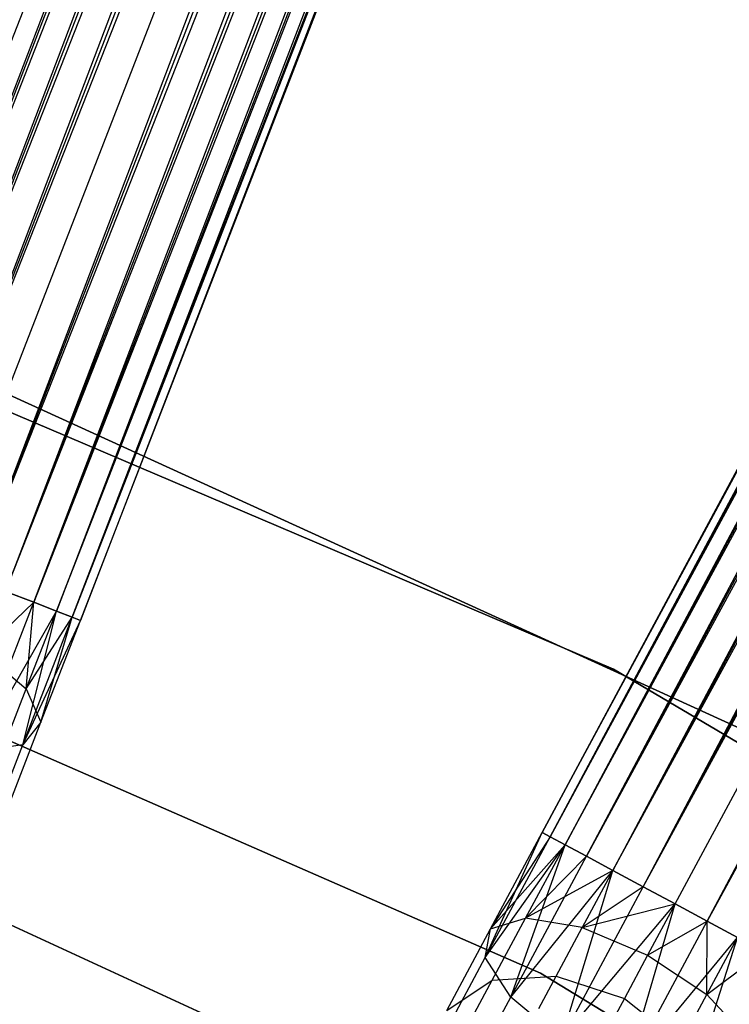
# Model space of a CAD drawing. Extents: x -102 to 101, y -101 to 102.
# Tile 222 of 256: x 15.42 to 20.09, y 37.38 to 43.86. Entities that reach past the tile are written whole.
import ezdxf

# ---------------------------------------------------------------- set-up
doc = ezdxf.new("R2010")
doc.units = 0
doc.header["$LTSCALE"] = 25.4
doc.layers.get('0').update_dxf_attribs({"linetype": 'CONTINUOUS'})

# ---------------------------------------------------------------- blocks, each defined once
blk = doc.blocks.new('NL2500012268_STL')
at = {"color": 0}
for p, q in [((117.6432, 40.5842, 326.7515), (130.9977, 75.4987, 326.9319)), ((117.6432, 40.5842, 326.7515), (130.9977, 75.4987, 326.9319)), ((117.4942, 40.642, 328.0681), (131.1468, 75.4409, 328.2485)), ((117.4942, 40.642, 328.0681), (131.1468, 75.4409, 328.2485)), ((117.6432, 40.5842, 328.2485), (131.1468, 75.4409, 328.2485)), ((117.6432, 40.5842, 328.2485), (131.1468, 75.4409, 328.2485)), ((131.1468, 75.4409, 328.2485), (117.8282, 40.5125, 328.3855)), ((131.1468, 75.4409, 328.2485), (117.8282, 40.5125, 328.3855)), ((131.3318, 75.3693, 326.6146), (117.6432, 40.5842, 326.7515)), ((131.3318, 75.3693, 326.6146), (117.6432, 40.5842, 326.7515)), ((117.8282, 40.5125, 326.6146), (131.3318, 75.3693, 326.6146)), ((117.8282, 40.5125, 326.6146), (131.3318, 75.3693, 326.6146)), ((118.0384, 40.4311, 326.5291), (131.3318, 75.3693, 326.6146)), ((118.0384, 40.4311, 326.5291), (131.3318, 75.3693, 326.6146)), ((117.8282, 40.5125, 328.3855), (131.542, 75.2878, 328.4709)), ((117.8282, 40.5125, 328.3855), (131.542, 75.2878, 328.4709)), ((118.0384, 40.4311, 328.4709), (131.542, 75.2878, 328.4709)), ((118.0384, 40.4311, 328.4709), (131.542, 75.2878, 328.4709)), ((118.0384, 40.4311, 326.5291), (131.7651, 75.2014, 326.5)), ((118.0384, 40.4311, 326.5291), (131.7651, 75.2014, 326.5)), ((118.2616, 40.3447, 328.5), (131.7651, 75.2014, 328.5)), ((118.2616, 40.3447, 328.5), (131.7651, 75.2014, 328.5)), ((118.2616, 40.3447, 326.5), (131.7651, 75.2014, 326.5)), ((118.2616, 40.3447, 326.5), (131.7651, 75.2014, 326.5)), ((118.4847, 40.2582, 326.5291), (131.7651, 75.2014, 326.5)), ((118.4847, 40.2582, 326.5291), (131.7651, 75.2014, 326.5)), ((118.4847, 40.2582, 328.4709), (131.9883, 75.1149, 328.4709)), ((118.4847, 40.2582, 328.4709), (131.9883, 75.1149, 328.4709)), ((131.9883, 75.1149, 328.4709), (118.6949, 40.1768, 328.3855)), ((131.9883, 75.1149, 328.4709), (118.6949, 40.1768, 328.3855)), ((132.1985, 75.0335, 326.6146), (118.4847, 40.2582, 326.5291)), ((132.1985, 75.0335, 326.6146), (118.4847, 40.2582, 326.5291)), ((118.6949, 40.1768, 326.6146), (132.1985, 75.0335, 326.6146)), ((118.6949, 40.1768, 326.6146), (132.1985, 75.0335, 326.6146)), ((118.8799, 40.1051, 326.7515), (132.1985, 75.0335, 326.6146)), ((118.8799, 40.1051, 326.7515), (132.1985, 75.0335, 326.6146)), ((118.6949, 40.1768, 328.3855), (132.3835, 74.9618, 328.2485)), ((118.6949, 40.1768, 328.3855), (132.3835, 74.9618, 328.2485)), ((118.8799, 40.1051, 328.2485), (132.3835, 74.9618, 328.2485)), ((118.8799, 40.1051, 328.2485), (132.3835, 74.9618, 328.2485)), ((132.5325, 74.9041, 326.9319), (118.8799, 40.1051, 326.7515)), ((132.5325, 74.9041, 326.9319), (118.8799, 40.1051, 326.7515)), ((132.3835, 74.9618, 328.2485), (119.029, 40.0474, 328.0681)), ((132.3835, 74.9618, 328.2485), (119.029, 40.0474, 328.0681)), ((119.029, 40.0474, 326.9319), (132.5325, 74.9041, 326.9319)), ((119.029, 40.0474, 326.9319), (132.5325, 74.9041, 326.9319)), ((119.1334, 40.0069, 327.1454), (132.5325, 74.9041, 326.9319)), ((119.1334, 40.0069, 327.1454), (132.5325, 74.9041, 326.9319)), ((119.029, 40.0474, 328.0681), (132.637, 74.8636, 327.8546)), ((119.029, 40.0474, 328.0681), (132.637, 74.8636, 327.8546)), ((119.1334, 40.0069, 327.8546), (132.637, 74.8636, 327.8546)), ((119.1334, 40.0069, 327.8546), (132.637, 74.8636, 327.8546)), ((132.6908, 74.8428, 327.3795), (119.1334, 40.0069, 327.1454)), ((132.6908, 74.8428, 327.3795), (119.1334, 40.0069, 327.1454)), ((132.637, 74.8636, 327.8546), (119.1872, 39.9861, 327.6205)), ((132.637, 74.8636, 327.8546), (119.1872, 39.9861, 327.6205)), ((119.1872, 39.9861, 327.3795), (132.6908, 74.8428, 327.3795)), ((119.1872, 39.9861, 327.6205), (132.6908, 74.8428, 327.3795)), ((119.1872, 39.9861, 327.6205), (132.6908, 74.8428, 327.3795)), ((119.1872, 39.9861, 327.3795), (132.6908, 74.8428, 327.3795)), ((139.912, 71.5226, 327.3795), (122.2273, 38.5895, 327.6205)), ((122.2273, 38.5895, 327.3795), (139.912, 71.5226, 327.3795)), ((139.912, 71.5226, 327.3795), (122.2273, 38.5895, 327.6205)), ((122.2273, 38.5895, 327.3795), (139.912, 71.5226, 327.3795)), ((122.2273, 38.5895, 327.6205), (139.9628, 71.4953, 327.8546)), ((122.2273, 38.5895, 327.6205), (139.9628, 71.4953, 327.8546)), ((122.2781, 38.5622, 327.1454), (139.912, 71.5226, 327.3795)), ((122.2781, 38.5622, 327.1454), (139.912, 71.5226, 327.3795)), ((122.2781, 38.5622, 327.8546), (139.9628, 71.4953, 327.8546)), ((122.2781, 38.5622, 327.8546), (139.9628, 71.4953, 327.8546)), ((139.9628, 71.4953, 327.8546), (122.3768, 38.5092, 328.0681)), ((139.9628, 71.4953, 327.8546), (122.3768, 38.5092, 328.0681)), ((140.0615, 71.4423, 326.9319), (122.2781, 38.5622, 327.1454)), ((140.0615, 71.4423, 326.9319), (122.2781, 38.5622, 327.1454)), ((122.3768, 38.5092, 326.9319), (140.0615, 71.4423, 326.9319)), ((122.3768, 38.5092, 326.9319), (140.0615, 71.4423, 326.9319)), ((122.5176, 38.4336, 326.7515), (140.0615, 71.4423, 326.9319)), ((122.5176, 38.4336, 326.7515), (140.0615, 71.4423, 326.9319)), ((122.3768, 38.5092, 328.0681), (140.2023, 71.3667, 328.2485)), ((122.3768, 38.5092, 328.0681), (140.2023, 71.3667, 328.2485)), ((122.5176, 38.4336, 328.2485), (140.2023, 71.3667, 328.2485)), ((122.5176, 38.4336, 328.2485), (140.2023, 71.3667, 328.2485)), ((140.2023, 71.3667, 328.2485), (122.6924, 38.3397, 328.3855)), ((140.2023, 71.3667, 328.2485), (122.6924, 38.3397, 328.3855)), ((140.3771, 71.2728, 326.6146), (122.5176, 38.4336, 326.7515)), ((140.3771, 71.2728, 326.6146), (122.5176, 38.4336, 326.7515)), ((122.6924, 38.3397, 326.6146), (140.3771, 71.2728, 326.6146)), ((122.6924, 38.3397, 326.6146), (140.3771, 71.2728, 326.6146)), ((122.891, 38.2331, 326.5291), (140.3771, 71.2728, 326.6146)), ((122.891, 38.2331, 326.5291), (140.3771, 71.2728, 326.6146)), ((122.6924, 38.3397, 328.3855), (140.5757, 71.1662, 328.4709)), ((122.6924, 38.3397, 328.3855), (140.5757, 71.1662, 328.4709)), ((122.891, 38.2331, 328.4709), (140.5757, 71.1662, 328.4709)), ((122.891, 38.2331, 328.4709), (140.5757, 71.1662, 328.4709)), ((122.891, 38.2331, 326.5291), (140.7865, 71.053, 326.5)), ((122.891, 38.2331, 326.5291), (140.7865, 71.053, 326.5)), ((123.1018, 38.1199, 328.5), (140.7865, 71.053, 328.5)), ((123.1018, 38.1199, 328.5), (140.7865, 71.053, 328.5)), ((123.1018, 38.1199, 326.5), (140.7865, 71.053, 326.5)), ((123.1018, 38.1199, 326.5), (140.7865, 71.053, 326.5)), ((123.3127, 38.0067, 326.5291), (140.7865, 71.053, 326.5)), ((123.3127, 38.0067, 326.5291), (140.7865, 71.053, 326.5)), ((123.3127, 38.0067, 328.4709), (140.9974, 70.9398, 328.4709)), ((123.3127, 38.0067, 328.4709), (140.9974, 70.9398, 328.4709)), ((141.196, 70.8331, 326.6146), (123.3127, 38.0067, 326.5291)), ((141.196, 70.8331, 326.6146), (123.3127, 38.0067, 326.5291)), ((122.6957, 39.6653, 336), (117.346, 41.9429, 336)), ((117.346, 41.9429, 328.5), (122.6957, 39.6653, 328.5)), ((122.6957, 39.6653, 336), (117.346, 41.9429, 336)), ((117.346, 41.9429, 328.5), (122.6957, 39.6653, 328.5)), ((123.7317, 39.1812, 336), (118.4364, 41.5982, 336)), ((118.4364, 41.5982, 337), (123.7317, 39.1812, 337)), ((123.7317, 39.1812, 336), (118.4364, 41.5982, 336)), ((118.4364, 41.5982, 337), (123.7317, 39.1812, 337)), ((118.8799, 40.1051, 328.2485), (118.6949, 40.1768, 328.3855)), ((118.6949, 40.1768, 326.6146), (118.8799, 40.1051, 326.7515)), ((118.6949, 40.1768, 326.6146), (118.8799, 40.1051, 326.7515)), ((118.8799, 40.1051, 328.2485), (118.6949, 40.1768, 328.3855)), ((118.4999, 39.1243, 326.9607), (118.8799, 40.1051, 326.7515)), ((118.4999, 39.1243, 326.9607), (118.8799, 40.1051, 326.7515)), ((118.4999, 39.1243, 326.9607), (119.029, 40.0474, 326.9319)), ((118.4999, 39.1243, 326.9607), (119.029, 40.0474, 326.9319)), ((118.5408, 39.7791, 328.4703), (118.8799, 40.1051, 328.2485)), ((118.5408, 39.7791, 328.4703), (118.8799, 40.1051, 328.2485)), ((118.8079, 39.1667, 327.3246), (119.029, 40.0474, 326.9319)), ((118.8079, 39.1667, 327.3246), (119.029, 40.0474, 326.9319)), ((118.831, 39.5364, 328.1771), (118.8799, 40.1051, 328.2485)), ((118.831, 39.5364, 328.1771), (118.8799, 40.1051, 328.2485)), ((118.831, 39.5364, 328.1771), (119.029, 40.0474, 328.0681)), ((118.831, 39.5364, 328.1771), (119.029, 40.0474, 328.0681)), ((119.029, 40.0474, 328.0681), (118.8799, 40.1051, 328.2485)), ((118.8799, 40.1051, 326.7515), (119.029, 40.0474, 326.9319)), ((118.8799, 40.1051, 326.7515), (119.029, 40.0474, 326.9319)), ((119.029, 40.0474, 328.0681), (118.8799, 40.1051, 328.2485)), ((119.1334, 40.0069, 327.8546), (119.029, 40.0474, 328.0681)), ((119.029, 40.0474, 326.9319), (119.1334, 40.0069, 327.1454)), ((119.029, 40.0474, 326.9319), (119.1334, 40.0069, 327.1454)), ((119.1334, 40.0069, 327.8546), (119.029, 40.0474, 328.0681)), ((118.8079, 39.1667, 327.3246), (119.1334, 40.0069, 327.1454)), ((118.8079, 39.1667, 327.3246), (119.1334, 40.0069, 327.1454)), ((118.8079, 39.1667, 327.3246), (119.1872, 39.9861, 327.3795)), ((118.8079, 39.1667, 327.3246), (119.1872, 39.9861, 327.3795)), ((118.831, 39.5364, 328.1771), (119.1334, 40.0069, 327.8546)), ((118.831, 39.5364, 328.1771), (119.1334, 40.0069, 327.8546)), ((118.9274, 39.3154, 327.7636), (119.1334, 40.0069, 327.8546)), ((118.9274, 39.3154, 327.7636), (119.1334, 40.0069, 327.8546)), ((118.9274, 39.3154, 327.7636), (119.1872, 39.9861, 327.6205)), ((118.9274, 39.3154, 327.7636), (119.1872, 39.9861, 327.3795)), ((118.9274, 39.3154, 327.7636), (119.1872, 39.9861, 327.6205)), ((118.9274, 39.3154, 327.7636), (119.1872, 39.9861, 327.3795)), ((119.1872, 39.9861, 327.6205), (119.1334, 40.0069, 327.8546)), ((119.1334, 40.0069, 327.1454), (119.1872, 39.9861, 327.3795)), ((119.1334, 40.0069, 327.1454), (119.1872, 39.9861, 327.3795)), ((119.1872, 39.9861, 327.6205), (119.1334, 40.0069, 327.8546)), ((117.0188, 39.9367, 336), (122.2144, 37.6646, 336)), ((122.2144, 37.6646, 328.5), (117.0188, 39.9367, 328.5)), ((122.2144, 37.6646, 328.5), (117.0188, 39.9367, 328.5)), ((117.0188, 39.9367, 336), (122.2144, 37.6646, 336)), ((118.5408, 39.7791, 328.4703), (118.831, 39.5364, 328.1771)), ((118.5408, 39.7791, 328.4703), (118.831, 39.5364, 328.1771)), ((127.7023, 36.7089, 336), (122.6957, 39.6653, 336)), ((122.6957, 39.6653, 328.5), (127.7023, 36.7089, 328.5)), ((122.6957, 39.6653, 336), (122.6957, 39.6653, 328.5)), ((127.7023, 36.7089, 336), (122.6957, 39.6653, 336)), ((122.6957, 39.6653, 328.5), (127.7023, 36.7089, 328.5)), ((122.6957, 39.6653, 336), (122.6957, 39.6653, 328.5)), ((118.6632, 39.1032, 328.4875), (118.831, 39.5364, 328.1771)), ((118.6632, 39.1032, 328.4875), (118.831, 39.5364, 328.1771)), ((118.831, 39.5364, 328.1771), (118.9274, 39.3154, 327.7636)), ((118.831, 39.5364, 328.1771), (118.9274, 39.3154, 327.7636)), ((118.7072, 38.7468, 328.171), (118.9274, 39.3154, 327.7636)), ((118.7072, 38.7468, 328.171), (118.9274, 39.3154, 327.7636)), ((118.9274, 39.3154, 327.7636), (118.8079, 39.1667, 327.3246)), ((118.9274, 39.3154, 327.7636), (118.8079, 39.1667, 327.3246)), ((118.8079, 39.1667, 327.3246), (118.4999, 39.1243, 326.9607)), ((118.8079, 39.1667, 327.3246), (118.4999, 39.1243, 326.9607)), ((118.532, 38.4544, 327.8351), (118.8079, 39.1667, 327.3246)), ((118.532, 38.4544, 327.8351), (118.8079, 39.1667, 327.3246)), ((121.8518, 37.7684, 327.3246), (122.2273, 38.5895, 327.3795)), ((121.8518, 37.7684, 327.3246), (122.2273, 38.5895, 327.3795)), ((121.8518, 37.7684, 327.3246), (122.2781, 38.5622, 327.1454)), ((121.8518, 37.7684, 327.3246), (122.2781, 38.5622, 327.1454)), ((121.887, 37.9559, 327.7636), (122.2273, 38.5895, 327.3795)), ((121.887, 37.9559, 327.7636), (122.2273, 38.5895, 327.6205)), ((121.887, 37.9559, 327.7636), (122.2273, 38.5895, 327.3795)), ((121.887, 37.9559, 327.7636), (122.2273, 38.5895, 327.6205)), ((122.2781, 38.5622, 327.8546), (121.887, 37.9559, 327.7636)), ((122.2781, 38.5622, 327.8546), (121.887, 37.9559, 327.7636)), ((122.2273, 38.5895, 327.3795), (122.2781, 38.5622, 327.1454)), ((122.2781, 38.5622, 327.8546), (122.2273, 38.5895, 327.6205)), ((122.2781, 38.5622, 327.8546), (122.2273, 38.5895, 327.6205)), ((122.2273, 38.5895, 327.3795), (122.2781, 38.5622, 327.1454)), ((122.2781, 38.5622, 327.1454), (122.3768, 38.5092, 326.9319)), ((122.3768, 38.5092, 328.0681), (122.2781, 38.5622, 327.8546)), ((122.3768, 38.5092, 328.0681), (122.2781, 38.5622, 327.8546)), ((122.2781, 38.5622, 327.1454), (122.3768, 38.5092, 326.9319)), ((121.8518, 37.7684, 327.3246), (122.3768, 38.5092, 326.9319)), ((121.8518, 37.7684, 327.3246), (122.3768, 38.5092, 326.9319)), ((122.3768, 38.5092, 328.0681), (121.887, 37.9559, 327.7636)), ((122.3768, 38.5092, 328.0681), (121.887, 37.9559, 327.7636)), ((122.02, 37.5069, 326.9607), (122.3768, 38.5092, 326.9319)), ((122.02, 37.5069, 326.9607), (122.3768, 38.5092, 326.9319)), ((122.1175, 38.0265, 328.1771), (122.3768, 38.5092, 328.0681)), ((122.1175, 38.0265, 328.1771), (122.3768, 38.5092, 328.0681)), ((122.3768, 38.5092, 326.9319), (122.5176, 38.4336, 326.7515)), ((122.5176, 38.4336, 328.2485), (122.3768, 38.5092, 328.0681)), ((122.5176, 38.4336, 328.2485), (122.3768, 38.5092, 328.0681)), ((122.3768, 38.5092, 326.9319), (122.5176, 38.4336, 326.7515)), ((122.02, 37.5069, 326.9607), (122.5176, 38.4336, 326.7515)), ((122.02, 37.5069, 326.9607), (122.5176, 38.4336, 326.7515)), ((122.5176, 38.4336, 328.2485), (122.1175, 38.0265, 328.1771)), ((122.5176, 38.4336, 328.2485), (122.1175, 38.0265, 328.1771)), ((122.5176, 38.4336, 326.7515), (122.6924, 38.3397, 326.6146)), ((122.6924, 38.3397, 328.3855), (122.5176, 38.4336, 328.2485)), ((122.6924, 38.3397, 328.3855), (122.5176, 38.4336, 328.2485)), ((122.5176, 38.4336, 326.7515), (122.6924, 38.3397, 326.6146)), ((122.02, 37.5069, 326.9607), (122.6924, 38.3397, 326.6146)), ((122.02, 37.5069, 326.9607), (122.6924, 38.3397, 326.6146)), ((122.6924, 38.3397, 328.3855), (122.1175, 38.0265, 328.1771)), ((122.6924, 38.3397, 328.3855), (122.1175, 38.0265, 328.1771)), ((122.3531, 37.2314, 326.7552), (122.6924, 38.3397, 326.6146)), ((122.3531, 37.2314, 326.7552), (122.6924, 38.3397, 326.6146)), ((122.6924, 38.3397, 328.3855), (122.4906, 37.964, 328.4703)), ((122.6924, 38.3397, 328.3855), (122.4906, 37.964, 328.4703)), ((122.6924, 38.3397, 326.6146), (122.891, 38.2331, 326.5291)), ((122.891, 38.2331, 328.4709), (122.6924, 38.3397, 328.3855)), ((122.891, 38.2331, 328.4709), (122.6924, 38.3397, 328.3855)), ((122.6924, 38.3397, 326.6146), (122.891, 38.2331, 326.5291)), ((122.3531, 37.2314, 326.7552), (122.891, 38.2331, 326.5291)), ((122.3531, 37.2314, 326.7552), (122.891, 38.2331, 326.5291)), ((122.891, 38.2331, 328.4709), (122.4906, 37.964, 328.4703)), ((122.891, 38.2331, 328.4709), (122.4906, 37.964, 328.4703)), ((122.891, 38.2331, 326.5291), (123.1018, 38.1199, 326.5)), ((123.1018, 38.1199, 328.5), (122.891, 38.2331, 328.4709)), ((123.1018, 38.1199, 328.5), (122.891, 38.2331, 328.4709)), ((122.891, 38.2331, 326.5291), (123.1018, 38.1199, 326.5)), ((118.4494, 38.1088, 335), (121.3062, 36.7946, 335)), ((121.3062, 36.7946, 333), (118.4494, 38.1088, 333)), ((121.3062, 36.7946, 333), (118.4494, 38.1088, 333)), ((118.4494, 38.1088, 335), (121.3062, 36.7946, 335)), ((122.3531, 37.2314, 326.7552), (123.1018, 38.1199, 326.5)), ((122.3531, 37.2314, 326.7552), (123.1018, 38.1199, 326.5)), ((122.4906, 37.964, 328.4703), (123.1018, 38.1199, 328.5)), ((122.4906, 37.964, 328.4703), (123.1018, 38.1199, 328.5)), ((122.7748, 37.005, 326.7552), (123.1018, 38.1199, 326.5)), ((122.7748, 37.005, 326.7552), (123.1018, 38.1199, 326.5)), ((123.1018, 38.1199, 328.5), (122.9208, 37.7827, 328.5761)), ((123.1018, 38.1199, 328.5), (122.9208, 37.7827, 328.5761)), ((123.3127, 38.0067, 328.4709), (123.1018, 38.1199, 328.5)), ((123.1018, 38.1199, 326.5), (123.3127, 38.0067, 326.5291)), ((123.3127, 38.0067, 328.4709), (123.1018, 38.1199, 328.5)), ((123.1018, 38.1199, 326.5), (123.3127, 38.0067, 326.5291)), ((121.887, 37.9559, 327.7636), (122.1175, 38.0265, 328.1771)), ((121.887, 37.9559, 327.7636), (122.1175, 38.0265, 328.1771)), ((121.8978, 37.6172, 328.4875), (122.1175, 38.0265, 328.1771)), ((121.8978, 37.6172, 328.4875), (122.1175, 38.0265, 328.1771)), ((122.4906, 37.964, 328.4703), (122.1175, 38.0265, 328.1771)), ((122.4906, 37.964, 328.4703), (122.1175, 38.0265, 328.1771)), ((122.7748, 37.005, 326.7552), (123.3127, 38.0067, 326.5291)), ((122.7748, 37.005, 326.7552), (123.3127, 38.0067, 326.5291)), ((122.9208, 37.7827, 328.5761), (123.3127, 38.0067, 328.4709)), ((122.9208, 37.7827, 328.5761), (123.3127, 38.0067, 328.4709)), ((123.3095, 37.5243, 328.4703), (123.3127, 38.0067, 328.4709)), ((123.3095, 37.5243, 328.4703), (123.3127, 38.0067, 328.4709)), ((123.5113, 37.9, 328.3855), (123.3127, 38.0067, 328.4709)), ((123.3127, 38.0067, 326.5291), (123.5113, 37.9, 326.6146)), ((123.3127, 38.0067, 326.5291), (123.5113, 37.9, 326.6146)), ((123.5113, 37.9, 328.3855), (123.3127, 38.0067, 328.4709)), ((121.5985, 37.4187, 328.171), (121.887, 37.9559, 327.7636)), ((121.5985, 37.4187, 328.171), (121.887, 37.9559, 327.7636)), ((121.8518, 37.7684, 327.3246), (121.887, 37.9559, 327.7636)), ((121.8518, 37.7684, 327.3246), (121.887, 37.9559, 327.7636)), ((122.3196, 37.6454, 328.7119), (122.4906, 37.964, 328.4703)), ((122.3196, 37.6454, 328.7119), (122.4906, 37.964, 328.4703)), ((122.4906, 37.964, 328.4703), (122.9208, 37.7827, 328.5761)), ((122.4906, 37.964, 328.4703), (122.9208, 37.7827, 328.5761)), ((122.7748, 37.005, 326.7552), (123.5113, 37.9, 326.6146)), ((122.7748, 37.005, 326.7552), (123.5113, 37.9, 326.6146)), ((123.1885, 36.8795, 326.9607), (123.5113, 37.9, 326.6146)), ((123.1885, 36.8795, 326.9607), (123.5113, 37.9, 326.6146)), ((123.3095, 37.5243, 328.4703), (123.5113, 37.9, 328.3855)), ((123.3095, 37.5243, 328.4703), (123.5113, 37.9, 328.3855)), ((122.9208, 37.7827, 328.5761), (122.7673, 37.4969, 328.7929)), ((122.9208, 37.7827, 328.5761), (122.7673, 37.4969, 328.7929)), ((122.9208, 37.7827, 328.5761), (123.3095, 37.5243, 328.4703)), ((122.9208, 37.7827, 328.5761), (123.3095, 37.5243, 328.4703)), ((123.3095, 37.5243, 328.4703), (123.6861, 37.8062, 328.2485)), ((123.3095, 37.5243, 328.4703), (123.6861, 37.8062, 328.2485)), ((121.4904, 37.0954, 327.8351), (121.8518, 37.7684, 327.3246)), ((121.4904, 37.0954, 327.8351), (121.8518, 37.7684, 327.3246)), ((122.02, 37.5069, 326.9607), (121.8518, 37.7684, 327.3246)), ((122.02, 37.5069, 326.9607), (121.8518, 37.7684, 327.3246)), ((121.8978, 37.6172, 328.4875), (122.3196, 37.6454, 328.7119)), ((121.8978, 37.6172, 328.4875), (122.3196, 37.6454, 328.7119)), ((122.2053, 37.4326, 329.0735), (122.3196, 37.6454, 328.7119)), ((122.2053, 37.4326, 329.0735), (122.3196, 37.6454, 328.7119)), ((122.2144, 37.6646, 336), (127.0609, 34.7203, 336)), ((127.0609, 34.7203, 328.5), (122.2144, 37.6646, 328.5)), ((122.2144, 37.6646, 328.5), (122.2144, 37.6646, 336)), ((122.2144, 37.6646, 328.5), (122.2144, 37.6646, 336)), ((127.0609, 34.7203, 328.5), (122.2144, 37.6646, 328.5)), ((122.2144, 37.6646, 336), (127.0609, 34.7203, 336)), ((122.3196, 37.6454, 328.7119), (122.7673, 37.4969, 328.7929)), ((122.3196, 37.6454, 328.7119), (122.7673, 37.4969, 328.7929)), ((121.5985, 37.4187, 328.171), (121.8978, 37.6172, 328.4875)), ((121.5985, 37.4187, 328.171), (121.8978, 37.6172, 328.4875)), ((121.7509, 37.3437, 328.952), (121.8978, 37.6172, 328.4875)), ((121.7509, 37.3437, 328.952), (121.8978, 37.6172, 328.4875)), ((123.1384, 37.2057, 328.7119), (123.3095, 37.5243, 328.4703)), ((123.1384, 37.2057, 328.7119), (123.3095, 37.5243, 328.4703)), ((123.3095, 37.5243, 328.4703), (123.5677, 37.2478, 328.1771)), ((123.3095, 37.5243, 328.4703), (123.5677, 37.2478, 328.1771)), ((121.5982, 36.7214, 327.5565), (122.02, 37.5069, 326.9607)), ((121.5982, 36.7214, 327.5565), (122.02, 37.5069, 326.9607)), ((122.3531, 37.2314, 326.7552), (122.02, 37.5069, 326.9607)), ((122.3531, 37.2314, 326.7552), (122.02, 37.5069, 326.9607)), ((122.7673, 37.4969, 328.7929), (122.6648, 37.3059, 329.1173)), ((122.7673, 37.4969, 328.7929), (122.6648, 37.3059, 329.1173)), ((122.7673, 37.4969, 328.7929), (123.1384, 37.2057, 328.7119)), ((122.7673, 37.4969, 328.7929), (123.1384, 37.2057, 328.7119))]:
    blk.add_line(p, q, dxfattribs=at)

msp = doc.modelspace()

# ---------------------------------------------------------------- block references
at = {"color": 0}
msp.add_blockref('NL2500012268_STL', (-103.3687, -0.0813, -1716.9276), dxfattribs=at)

doc.saveas('drawing.dxf')
